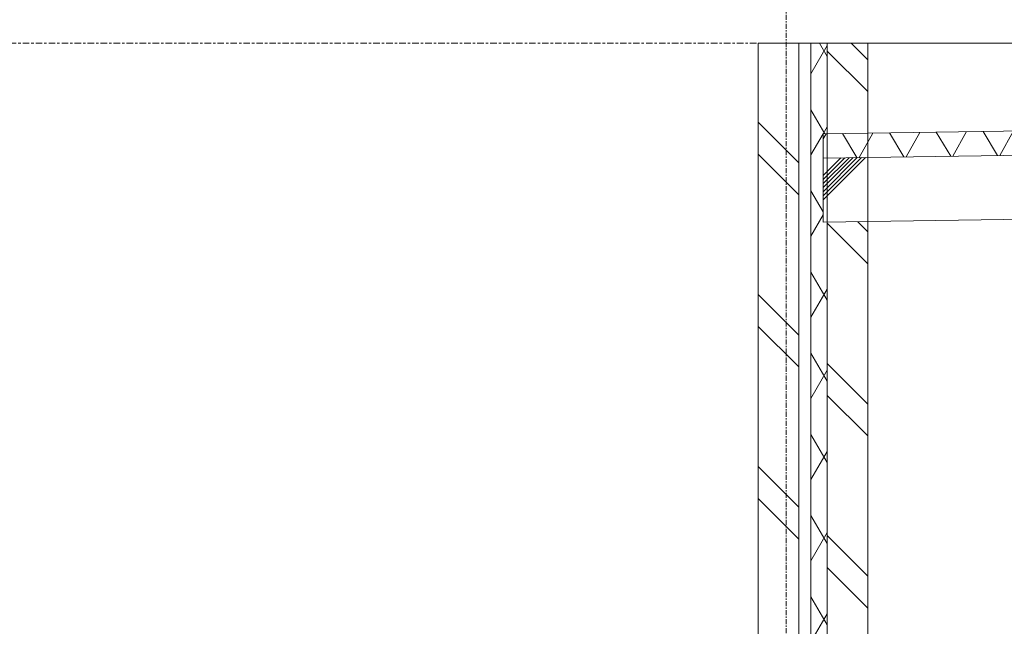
# Model space of a CAD drawing. Header units: millimetres. Extents: x 37681 to 219932, y -4585 to 8657.
# Tile 22 of 53: x 42171 to 44598, y 3963 to 5458. Entities that reach past the tile are written whole.
import ezdxf

# ---------------------------------------------------------------- set-up
doc = ezdxf.new("R2010")
doc.units = ezdxf.units.MM
doc.linetypes.add('ARC Grid Line', pattern=[22.225, 12.7, -3.175, 3.175, -3.175])
doc.linetypes.add('ARC Level Line', pattern=[32, 6, -5, 16, -5])
for name, color, linetype, lineweight in [('A--A23__Vloeren', 8, 'Continuous', 15), ('A--A2__Ruwbouw', 8, 'Continuous', 15), ('A--L$01A__Algemeen', 7, 'Continuous', 9), ('A--L$07A__Stramien', 1, 'Continuous', 13), ('A--L21__Buitenwanden', 3, 'Continuous', 9), ('A--L23__Vloeren', 3, 'Continuous', 9)]:
    doc.layers.add(name, color=color, linetype=linetype, lineweight=lineweight)
pattern_1 = [(315, (43991.44, 2580), (212.132, 212.132), []), (315, (46191.44, 2580), (212.132, 212.132), [])]

msp = doc.modelspace()

# ---------------------------------------------------------------- hatches: boundary and pattern name
at = {"layer": 'A--A23__Vloeren', "lineweight": 9}
h = msp.add_hatch(dxfattribs=at)
h.set_pattern_fill('FP_7', color=256, angle=240, style=0, pattern_type=2)
h.set_pattern_definition([(60.83, (48887.76, 2980), (-87.3177, 48.7403), []), (120.83, (48887.76, 2980), (-85.8692, -51.2493), [])])
h.paths.add_polyline_path([(44151.4, 5116.5), (59145.4, 5333.7), (59145.4, 5393.7), (44151.4, 5176.5)])
h.paths.add_polyline_path([(59236.4, 5393.7), (59236.4, 5395), (59190.9, 5394.3)])
h = msp.add_hatch(dxfattribs=at)
h.set_pattern_fill('FP_6', color=256, style=0, pattern_type=2)
h.set_pattern_definition([(45, (48887.76, 2980), (-500, 500), []), (45, (49057.76, 2980), (-500, 500), []), (45, (49067.76, 2980), (-500, 500), []), (45, (49077.76, 2980), (-500, 500), []), (45, (49087.76, 2980), (-500, 500), []), (45, (49097.76, 2980), (-500, 500), []), (45, (49107.76, 2980), (-500, 500), []), (45, (49117.76, 2980), (-500, 500), [])])
h.paths.add_polyline_path([(44151.4, 4958.4), (59190.9, 5176.3), (59145.4, 5177), (59145.4, 5333.7), (44151.4, 5116.5)])
at = {"layer": 'A--A2__Ruwbouw', "lineweight": 9}
h = msp.add_hatch(dxfattribs=at)
h.set_pattern_fill('FP_5', color=256, angle=-135, style=0, pattern_type=2)
h.set_pattern_definition(pattern_1)
h.paths.add_polyline_path([(44091.4, -240), (44091.4, 5400), (43991.4, 5400), (43991.4, -240)])
h = msp.add_hatch(dxfattribs=at)
h.set_pattern_fill('FP_2', color=256, angle=240, style=0, pattern_type=2)
h.set_pattern_definition([(60, (48887.76, 2980), (-86.6025, 50), []), (120, (48887.76, 2980), (-86.6025, -50), [])])
h.paths.add_polyline_path([(44156.4, -240), (44161.4, -240), (44160.4, -208), (44156.4, -208), (44156.4, -60), (44161.4, -60), (44161.4, 4958.6), (44151.4, 4958.4), (44151.4, 5176.5), (44161.4, 5176.6), (44161.4, 5400), (44121.4, 5400), (44121.4, -240)])
h = msp.add_hatch(dxfattribs=at)
h.set_pattern_fill('FP_5', color=256, angle=-135, style=0, pattern_type=2)
h.set_pattern_definition(pattern_1)
h.paths.add_polyline_path([(44161.4, -240), (44261.4, -240), (44261.4, -208), (44161.4, -208)])
h.paths.add_polyline_path([(44161.4, -60), (44261.4, -60), (44261.4, 4960), (44161.4, 4958.4), (44161.4, 0)])
h.paths.add_polyline_path([(44161.4, 5176.6), (44261.4, 5178.1), (44261.4, 5400), (44161.4, 5400), (44161.4, 5335)])

# ---------------------------------------------------------------- linework, layer by layer
at = {"layer": 'A--L$01A__Algemeen', "linetype": 'ARC Level Line', "lineweight": 13}
msp.add_line((39735.9, 5400), (62011, 5400), dxfattribs=at)
at = {"layer": 'A--L$07A__Stramien', "linetype": 'ARC Grid Line'}
msp.add_line((44060.4, -3588.7), (44060.4, 7521.1), dxfattribs=at)
at = {"layer": 'A--L21__Buitenwanden', "lineweight": 15}
for p, q in [((44261.4, 5400), (43991.4, 5400)), ((43991.4, 5400), (43991.4, -240)), ((44091.4, -240), (44091.4, 5400)), ((44121.4, -240), (44121.4, 5400)), ((44161.4, -240), (44161.4, 5400)), ((44261.4, -240), (44261.4, 5400))]:
    msp.add_line(p, q, dxfattribs=at)
at = {"layer": 'A--L21__Buitenwanden'}
msp.add_line((59341.4, 5400), (44261.4, 5400), dxfattribs=at)
at = {"layer": 'A--L23__Vloeren', "lineweight": 15}
for p, q in [((59236.4, 5395), (44151.4, 5176.5)), ((59236.4, 5335), (44151.4, 5116.5)), ((44151.4, 5176.5), (44151.4, 4958.4)), ((44151.4, 4958.4), (59131.4, 5175.5))]:
    msp.add_line(p, q, dxfattribs=at)

doc.saveas('drawing.dxf')
